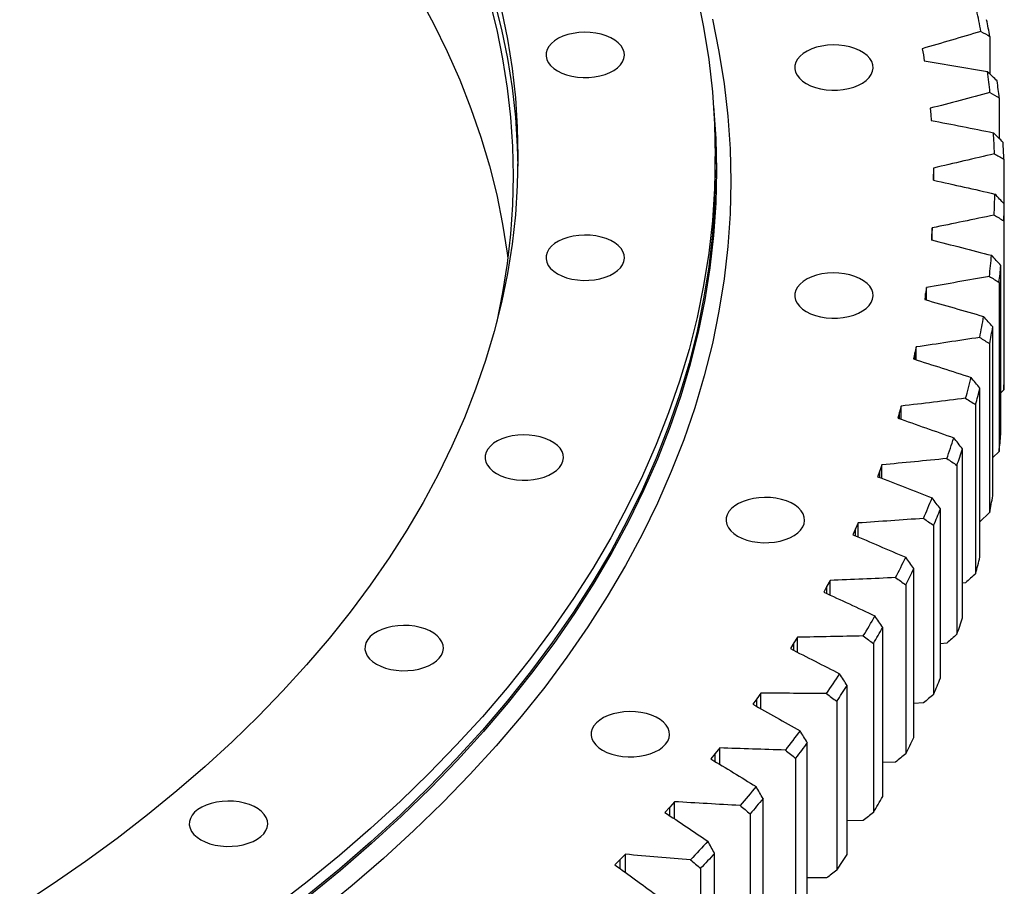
# Model space of a CAD drawing. Header units: millimetres. Extents: x 66 to 11122, y 38030 to 47056.
# Tile 16 of 17: x 7786 to 8200, y 42505 to 42869. Entities that reach past the tile are written whole.
import ezdxf

# ---------------------------------------------------------------- set-up
doc = ezdxf.new("R2010")
doc.units = ezdxf.units.MM
doc.header["$LTSCALE"] = 50

msp = doc.modelspace()

# ---------------------------------------------------------------- linework, layer by layer
at = {"color": 7, "linetype": 'Continuous', "lineweight": 25}
for p, q in [((8193.94, 42861.95), (8193.94, 42846.19)), ((8165.48, 42856.82), (8165.92, 42854.27)), ((8165.92, 42854.27), (8166.31, 42851.73)), ((8197.85, 42836.17), (8197.85, 42819.03)), ((8168.78, 42831.76), (8169.03, 42829.21)), ((8169.03, 42829.21), (8169.22, 42826.66)), ((8078.43, 42805.85), (8078.43, 42811.56)), ((8199.8, 42810.31), (8199.8, 42791.71)), ((8170.17, 42806.64), (8170.22, 42804.09)), ((8170.22, 42804.09), (8170.22, 42801.53)), ((8170.22, 42801.53), (8170.22, 42804.09)), ((8199.98, 42720.49), (8199.98, 42791.53)), ((8169.65, 42781.51), (8169.51, 42778.96)), ((8169.65, 42776.32), (8169.65, 42781.51)), ((8199.78, 42784.42), (8199.78, 42713.38)), ((8169.51, 42778.96), (8169.31, 42776.41)), ((8198.52, 42694.61), (8198.52, 42765.65)), ((8167.21, 42756.42), (8166.88, 42753.88)), ((8167.21, 42751.13), (8167.21, 42756.42)), ((8197.78, 42758.56), (8197.78, 42687.52)), ((8166.88, 42753.88), (8166.49, 42751.33)), ((8195.1, 42668.8), (8195.1, 42739.84)), ((8162.87, 42731.42), (8162.34, 42728.88)), ((8162.87, 42726), (8162.87, 42731.42)), ((8193.82, 42732.78), (8193.82, 42661.74)), ((8162.34, 42728.88), (8161.76, 42726.35)), ((8189.72, 42643.11), (8189.72, 42714.15)), ((8199.78, 42713.38), (8198.52, 42712.11)), ((8156.63, 42706.55), (8155.91, 42704.03)), ((8156.63, 42700.99), (8156.63, 42706.55)), ((8187.9, 42707.12), (8187.9, 42636.08)), ((8155.91, 42704.03), (8155.13, 42701.52)), ((8182.39, 42617.57), (8182.39, 42688.61)), ((8197.78, 42687.52), (8195.1, 42684.9)), ((8148.51, 42681.86), (8147.6, 42679.36)), ((8148.51, 42676.14), (8148.51, 42681.86)), ((8180.04, 42681.63), (8180.04, 42610.59)), ((8147.6, 42679.36), (8146.63, 42676.87)), ((8173.13, 42592.24), (8173.13, 42663.28)), ((8193.82, 42661.74), (8189.72, 42657.88)), ((8138.51, 42657.4), (8137.41, 42654.93)), ((8138.51, 42651.51), (8138.51, 42657.4)), ((8170.25, 42656.37), (8170.25, 42585.33)), ((8137.41, 42654.93), (8136.25, 42652.47)), ((8161.94, 42567.18), (8161.94, 42638.21)), ((8126.67, 42633.22), (8125.38, 42630.78)), ((8126.67, 42627.12), (8126.67, 42633.22)), ((8158.54, 42631.39), (8158.54, 42560.35)), ((8183.71, 42632.28), (8182.39, 42632.12)), ((8125.38, 42630.78), (8124.03, 42628.35)), ((8148.86, 42542.42), (8148.86, 42613.45)), ((8111.52, 42606.96), (8109.99, 42604.56)), ((8112.99, 42609.37), (8111.52, 42606.96)), ((8112.99, 42603.04), (8112.99, 42609.37)), ((8144.94, 42606.72), (8144.94, 42535.68)), ((8175.81, 42606.91), (8173.13, 42606.64)), ((8097.51, 42585.88), (8095.86, 42583.51)), ((8097.51, 42579.29), (8097.51, 42585.88)), ((8133.91, 42518.01), (8133.91, 42589.05)), ((8095.86, 42583.51), (8094.15, 42581.16)), ((8129.48, 42582.42), (8129.48, 42511.38)), ((8165.99, 42581.75), (8161.94, 42581.46)), ((8080.26, 42562.81), (8078.43, 42560.48)), ((8080.26, 42555.92), (8080.26, 42562.81)), ((8117.11, 42494.01), (8117.11, 42565.05)), ((8078.43, 42560.48), (8076.54, 42558.17)), ((8112.18, 42558.54), (8112.18, 42487.5)), ((8154.26, 42556.87), (8148.86, 42556.63)), ((8098.51, 42470.46), (8098.51, 42541.5)), ((8059.26, 42537.92), (8057.2, 42535.66)), ((8061.27, 42540.2), (8059.26, 42537.92)), ((8061.27, 42532.97), (8061.27, 42540.2)), ((8093.09, 42535.12), (8093.09, 42464.08)), ((8140.65, 42532.32), (8133.91, 42532.18)), ((8038.4, 42515.86), (8036.17, 42513.66)), ((8040.58, 42518.09), (8038.4, 42515.86)), ((8040.58, 42510.47), (8040.58, 42518.09)), ((8078.13, 42447.4), (8078.13, 42518.44)), ((8072.23, 42512.2), (8072.23, 42441.16)), ((8125.19, 42508.13), (8117.11, 42508.17))]:
    msp.add_line(p, q, dxfattribs=at)
at = {"color": 82, "linetype": 'Continuous', "lineweight": 25}
for p, q in [((8169.51, 42776.36), (8169.51, 42778.96)), ((8166.88, 42751.22), (8166.88, 42753.88)), ((8162.34, 42726.17), (8162.34, 42728.88)), ((8155.91, 42701.24), (8155.91, 42704.03)), ((8147.6, 42676.5), (8147.6, 42679.36)), ((8137.41, 42651.98), (8137.41, 42654.93)), ((8125.38, 42627.72), (8125.38, 42630.78)), ((8111.52, 42603.79), (8111.52, 42606.96)), ((8095.86, 42580.21), (8095.86, 42583.51)), ((8078.43, 42557.03), (8078.43, 42560.48)), ((8059.26, 42534.3), (8059.26, 42537.92)), ((8038.4, 42512.04), (8038.4, 42515.86))]:
    msp.add_line(p, q, dxfattribs=at)
at = {"color": 7, "linetype": 'Continuous', "lineweight": 25, "flags": 128}
for points in [[(8070.74, 42879.3), (8073.51, 42865.81), (8075.66, 42852.28), (8077.2, 42838.72), (8078.13, 42825.15), (8078.43, 42811.56), (8078.13, 42797.98), (8077.2, 42784.4), (8075.66, 42770.84), (8073.51, 42757.31), (8070.74, 42743.82), (8067.37, 42730.38), (8063.38, 42716.98), (8058.79, 42703.66), (8053.59, 42690.41), (8047.8, 42677.24), (8041.41, 42664.16), (8034.43, 42651.19), (8026.87, 42638.32), (8018.72, 42625.58), (8010, 42612.96), (8000.71, 42600.47), (7990.86, 42588.13), (7980.45, 42575.95), (7969.49, 42563.93), (7957.99, 42552.07), (7945.96, 42540.39), (7933.4, 42528.9), (7920.32, 42517.61), (7906.74, 42506.51), (7892.66, 42495.63)], [(7953.59, 42879.2), (7959.91, 42867.45), (7965.7, 42855.61), (7970.94, 42843.69), (7975.65, 42831.69), (7979.8, 42819.62), (7983.41, 42807.5), (7986.47, 42795.33), (7988.97, 42783.11), (7990.92, 42770.86), (7991.21, 42768.69)], [(7983.41, 42876.91), (7986.47, 42864.73), (7988.97, 42852.52), (7990.92, 42840.27), (7992.32, 42827.99), (7993.15, 42815.7), (7993.43, 42803.4), (7993.15, 42791.1), (7992.32, 42778.8), (7990.92, 42766.53), (7988.97, 42754.28), (7986.47, 42742.06), (7986.21, 42740.95)], [(7985.39, 42877.09), (7988.45, 42864.88), (7990.96, 42852.64), (7992.92, 42840.36), (7994.32, 42828.05), (7995.15, 42815.73), (7995.4, 42807.48)], [(7988.45, 42873.05), (7990.96, 42860.8), (7992.92, 42848.52), (7994.32, 42836.22), (7995.15, 42823.89), (7995.43, 42811.56), (7995.15, 42799.23), (7994.32, 42786.91), (7992.92, 42774.6), (7990.96, 42762.32), (7988.45, 42750.08), (7985.39, 42737.87), (7981.77, 42725.72), (7977.6, 42713.62), (7972.89, 42701.59), (7967.63, 42689.64), (7961.83, 42677.77), (7955.5, 42665.99), (7948.63, 42654.32), (7941.24, 42642.75), (7933.32, 42631.29), (7924.89, 42619.96), (7915.94, 42608.76), (7906.5, 42597.7), (7896.55, 42586.79), (7886.11, 42576.03), (7875.19, 42565.43), (7863.79, 42555), (7851.92, 42544.75), (7839.59, 42534.68), (7826.81, 42524.79), (7813.58, 42515.11), (7799.93, 42505.63), (7785.84, 42496.36)], [(8077.19, 42869.26), (8079.97, 42855.67), (8082.14, 42842.04), (8083.69, 42828.39), (8084.62, 42814.71), (8084.93, 42801.03), (8084.62, 42787.34), (8083.69, 42773.67), (8082.14, 42760.02), (8079.97, 42746.39), (8077.19, 42732.8), (8073.79, 42719.25), (8069.77, 42705.77), (8065.15, 42692.35), (8059.91, 42679), (8054.08, 42665.73), (8047.65, 42652.56), (8040.62, 42639.49), (8033, 42626.54), (8024.79, 42613.7), (8016.01, 42600.99), (8006.65, 42588.41), (7996.72, 42575.99), (7986.24, 42563.71), (7975.2, 42551.6), (7963.62, 42539.66), (7951.5, 42527.9), (7938.85, 42516.33), (7925.68, 42504.95), (7912, 42493.77)], [(8012.04, 42847.47), (8013.86, 42846.56), (8015.9, 42845.81), (8018.1, 42845.25), (8020.42, 42844.87), (8022.81, 42844.69), (8025.21, 42844.72), (8027.59, 42844.94), (8029.88, 42845.37), (8032.05, 42845.98), (8034.03, 42846.77), (8035.79, 42847.72), (8037.3, 42848.8), (8038.52, 42850), (8039.42, 42851.29), (8039.99, 42852.64), (8040.21, 42854.03), (8040.07, 42855.42), (8039.59, 42856.78), (8038.77, 42858.09), (8037.63, 42859.31), (8036.2, 42860.43), (8034.49, 42861.41), (8032.56, 42862.24), (8030.44, 42862.9), (8028.17, 42863.37), (8025.81, 42863.65), (8023.41, 42863.73), (8021.01, 42863.6), (8018.67, 42863.27), (8016.43, 42862.75), (8014.35, 42862.05), (8012.48, 42861.18), (8010.84, 42860.16), (8009.47, 42859.02), (8008.41, 42857.77), (8007.67, 42856.44), (8007.28, 42855.07), (8007.23, 42853.68), (8007.54, 42852.3), (8008.19, 42850.96), (8009.17, 42849.69), (8010.47, 42848.52), (8012.04, 42847.47)], [(8116.64, 42842.14), (8118.47, 42841.23), (8120.5, 42840.48), (8122.7, 42839.91), (8125.02, 42839.54), (8127.41, 42839.36), (8129.81, 42839.39), (8132.19, 42839.61), (8134.48, 42840.04), (8136.65, 42840.65), (8138.63, 42841.44), (8140.39, 42842.39), (8141.9, 42843.47), (8143.12, 42844.67), (8144.02, 42845.96), (8144.59, 42847.31), (8144.81, 42848.7), (8144.67, 42850.09), (8144.19, 42851.45), (8143.37, 42852.76), (8142.23, 42853.98), (8140.8, 42855.1), (8139.09, 42856.08), (8137.16, 42856.91), (8135.04, 42857.57), (8132.77, 42858.04), (8130.41, 42858.32), (8128.01, 42858.39), (8125.61, 42858.27), (8123.27, 42857.94), (8121.03, 42857.42), (8118.96, 42856.72), (8117.08, 42855.85), (8115.44, 42854.83), (8114.07, 42853.68), (8113.01, 42852.44), (8112.27, 42851.11), (8111.88, 42849.74), (8111.83, 42848.35), (8112.14, 42846.97), (8112.79, 42845.63), (8113.78, 42844.36), (8115.07, 42843.19), (8116.64, 42842.14)], [(8077.67, 42832.97), (8077.7, 42832.61), (8078.63, 42819.03), (8078.93, 42805.44), (8078.63, 42791.84), (8077.7, 42778.26), (8076.16, 42764.7), (8074.01, 42751.16), (8071.24, 42737.66), (8067.86, 42724.21), (8063.87, 42710.81), (8059.28, 42697.48), (8054.08, 42684.22), (8048.28, 42671.04), (8041.89, 42657.96), (8034.91, 42644.97), (8027.34, 42632.1), (8019.19, 42619.35), (8010.46, 42606.72), (8001.17, 42594.23), (7991.31, 42581.89), (7980.89, 42569.69), (7969.93, 42557.66), (7958.42, 42545.8), (7946.38, 42534.12), (7933.82, 42522.62), (7920.74, 42511.32), (7907.14, 42500.22)], [(8078.43, 42805.85), (8078.13, 42792.26), (8077.2, 42778.68), (8075.66, 42765.13), (8073.51, 42751.6), (8070.74, 42738.11), (8067.37, 42724.66), (8063.38, 42711.27), (8058.79, 42697.94), (8053.59, 42684.69), (8047.8, 42671.52), (8041.41, 42658.45), (8034.43, 42645.47), (8026.87, 42632.61), (8018.72, 42619.86), (8010, 42607.24), (8000.71, 42594.76), (7990.86, 42582.42), (7980.45, 42570.23), (7969.49, 42558.21), (7957.99, 42546.36), (7945.96, 42534.68), (7933.4, 42523.19), (7920.32, 42511.89), (7906.74, 42500.8)], [(8012.04, 42762.19), (8013.86, 42761.28), (8015.9, 42760.53), (8018.1, 42759.96), (8020.42, 42759.59), (8022.81, 42759.41), (8025.21, 42759.44), (8027.59, 42759.66), (8029.88, 42760.09), (8032.05, 42760.7), (8034.03, 42761.49), (8035.79, 42762.44), (8037.3, 42763.52), (8038.52, 42764.72), (8039.42, 42766.01), (8039.99, 42767.36), (8040.21, 42768.75), (8040.07, 42770.14), (8039.59, 42771.5), (8038.77, 42772.81), (8037.63, 42774.03), (8036.2, 42775.15), (8034.49, 42776.13), (8032.56, 42776.96), (8030.44, 42777.62), (8028.17, 42778.09), (8025.81, 42778.37), (8023.41, 42778.44), (8021.01, 42778.32), (8018.67, 42777.99), (8016.43, 42777.47), (8014.35, 42776.77), (8012.48, 42775.9), (8010.84, 42774.88), (8009.47, 42773.73), (8008.41, 42772.49), (8007.67, 42771.16), (8007.28, 42769.79), (8007.23, 42768.4), (8007.54, 42767.02), (8008.19, 42765.68), (8009.17, 42764.41), (8010.47, 42763.24), (8012.04, 42762.19)], [(8116.64, 42746.29), (8118.47, 42745.38), (8120.5, 42744.63), (8122.7, 42744.07), (8125.02, 42743.69), (8127.41, 42743.51), (8129.81, 42743.54), (8132.19, 42743.76), (8134.48, 42744.19), (8136.65, 42744.8), (8138.63, 42745.59), (8140.39, 42746.54), (8141.9, 42747.62), (8143.12, 42748.82), (8144.02, 42750.11), (8144.59, 42751.46), (8144.81, 42752.85), (8144.67, 42754.24), (8144.19, 42755.6), (8143.37, 42756.91), (8142.23, 42758.13), (8140.8, 42759.25), (8139.09, 42760.23), (8137.16, 42761.06), (8135.04, 42761.72), (8132.77, 42762.19), (8130.41, 42762.47), (8128.01, 42762.55), (8125.61, 42762.42), (8123.27, 42762.09), (8121.03, 42761.57), (8118.96, 42760.87), (8117.08, 42760), (8115.44, 42758.98), (8114.07, 42757.84), (8113.01, 42756.59), (8112.27, 42755.26), (8111.88, 42753.89), (8111.83, 42752.5), (8112.14, 42751.12), (8112.79, 42749.78), (8113.78, 42748.51), (8115.07, 42747.34), (8116.64, 42746.29)], [(7986.39, 42678.2), (7988.21, 42677.29), (7990.24, 42676.54), (7992.44, 42675.98), (7994.76, 42675.6), (7997.15, 42675.42), (7999.56, 42675.45), (8001.94, 42675.68), (8004.23, 42676.1), (8006.39, 42676.71), (8008.38, 42677.5), (8010.14, 42678.45), (8011.65, 42679.53), (8012.87, 42680.73), (8013.77, 42682.02), (8014.33, 42683.38), (8014.55, 42684.76), (8014.42, 42686.15), (8013.94, 42687.51), (8013.12, 42688.82), (8011.98, 42690.04), (8010.54, 42691.16), (8008.84, 42692.14), (8006.91, 42692.97), (8004.79, 42693.63), (8002.52, 42694.1), (8000.16, 42694.38), (7997.75, 42694.46), (7995.36, 42694.33), (7993.01, 42694), (7990.78, 42693.48), (7988.7, 42692.78), (7986.82, 42691.91), (7985.18, 42690.89), (7983.82, 42689.75), (7982.75, 42688.5), (7982.02, 42687.17), (7981.62, 42685.8), (7981.58, 42684.41), (7981.89, 42683.03), (7982.54, 42681.69), (7983.52, 42680.42), (7984.81, 42679.25), (7986.39, 42678.2)], [(8087.81, 42651.9), (8089.63, 42650.99), (8091.67, 42650.24), (8093.87, 42649.67), (8096.19, 42649.3), (8098.57, 42649.12), (8100.98, 42649.15), (8103.36, 42649.37), (8105.65, 42649.8), (8107.82, 42650.41), (8109.8, 42651.2), (8111.56, 42652.15), (8113.07, 42653.23), (8114.29, 42654.43), (8115.19, 42655.72), (8115.76, 42657.07), (8115.98, 42658.46), (8115.84, 42659.85), (8115.36, 42661.21), (8114.54, 42662.52), (8113.4, 42663.74), (8111.97, 42664.86), (8110.26, 42665.84), (8108.33, 42666.67), (8106.21, 42667.33), (8103.94, 42667.8), (8101.58, 42668.08), (8099.18, 42668.15), (8096.78, 42668.03), (8094.44, 42667.7), (8092.2, 42667.18), (8090.12, 42666.48), (8088.24, 42665.61), (8086.6, 42664.59), (8085.24, 42663.44), (8084.18, 42662.2), (8083.44, 42660.87), (8083.05, 42659.5), (8083, 42658.11), (8083.31, 42656.73), (8083.96, 42655.39), (8084.94, 42654.12), (8086.24, 42652.95), (8087.81, 42651.9)], [(7935.86, 42598.06), (7937.69, 42597.15), (7939.72, 42596.4), (7941.92, 42595.84), (7944.24, 42595.46), (7946.63, 42595.28), (7949.03, 42595.31), (7951.41, 42595.54), (7953.7, 42595.96), (7955.87, 42596.58), (7957.85, 42597.36), (7959.62, 42598.31), (7961.12, 42599.4), (7962.34, 42600.6), (7963.24, 42601.88), (7963.81, 42603.24), (7964.03, 42604.62), (7963.9, 42606.01), (7963.41, 42607.37), (7962.6, 42608.68), (7961.45, 42609.9), (7960.02, 42611.02), (7958.31, 42612), (7956.38, 42612.83), (7954.26, 42613.49), (7951.99, 42613.97), (7949.63, 42614.24), (7947.23, 42614.32), (7944.83, 42614.19), (7942.49, 42613.86), (7940.25, 42613.34), (7938.18, 42612.64), (7936.3, 42611.77), (7934.66, 42610.75), (7933.29, 42609.61), (7932.23, 42608.36), (7931.49, 42607.04), (7931.1, 42605.66), (7931.05, 42604.27), (7931.36, 42602.89), (7932.01, 42601.56), (7933, 42600.29), (7934.29, 42599.11), (7935.86, 42598.06)], [(8031.02, 42561.83), (8032.85, 42560.92), (8034.88, 42560.17), (8037.08, 42559.61), (8039.4, 42559.23), (8041.79, 42559.05), (8044.2, 42559.08), (8046.57, 42559.3), (8048.87, 42559.73), (8051.03, 42560.34), (8053.01, 42561.13), (8054.78, 42562.08), (8056.28, 42563.16), (8057.5, 42564.36), (8058.4, 42565.65), (8058.97, 42567), (8059.19, 42568.39), (8059.06, 42569.78), (8058.58, 42571.14), (8057.76, 42572.45), (8056.62, 42573.67), (8055.18, 42574.79), (8053.48, 42575.77), (8051.54, 42576.6), (8049.42, 42577.26), (8047.16, 42577.73), (8044.8, 42578.01), (8042.39, 42578.09), (8039.99, 42577.96), (8037.65, 42577.63), (8035.42, 42577.11), (8033.34, 42576.41), (8031.46, 42575.54), (8029.82, 42574.52), (8028.45, 42573.38), (8027.39, 42572.13), (8026.65, 42570.8), (8026.26, 42569.43), (8026.22, 42568.04), (8026.52, 42566.66), (8027.18, 42565.32), (8028.16, 42564.05), (8029.45, 42562.88), (8031.02, 42561.83)], [(8114.05, 42570.05), (8113.29, 42569.03), (8112.53, 42568.01), (8111.77, 42567), (8111, 42565.98), (8110.23, 42564.97), (8109.45, 42563.95), (8108.68, 42562.94), (8107.9, 42561.92)], [(8117.11, 42565.05), (8116.5, 42564.23), (8115.89, 42563.42), (8115.28, 42562.6), (8114.66, 42561.79), (8114.05, 42560.98), (8113.43, 42560.16), (8112.81, 42559.35), (8112.18, 42558.54)], [(8095.58, 42546.57), (8094.74, 42545.58), (8093.91, 42544.58), (8093.06, 42543.58), (8092.22, 42542.59), (8091.37, 42541.59), (8090.52, 42540.6), (8089.67, 42539.6), (8088.81, 42538.61)], [(7862, 42524.2), (7863.82, 42523.29), (7865.85, 42522.55), (7868.05, 42521.98), (7870.37, 42521.6), (7872.76, 42521.43), (7875.17, 42521.45), (7877.55, 42521.68), (7879.84, 42522.11), (7882, 42522.72), (7883.99, 42523.51), (7885.75, 42524.45), (7887.26, 42525.54), (7888.47, 42526.74), (7889.38, 42528.03), (7889.94, 42529.38), (7890.16, 42530.76), (7890.03, 42532.15), (7889.55, 42533.52), (7888.73, 42534.82), (7887.59, 42536.05), (7886.15, 42537.16), (7884.45, 42538.15), (7882.52, 42538.98), (7880.39, 42539.64), (7878.13, 42540.11), (7875.77, 42540.39), (7873.36, 42540.46), (7870.97, 42540.34), (7868.62, 42540.01), (7866.39, 42539.49), (7864.31, 42538.79), (7862.43, 42537.92), (7860.79, 42536.9), (7859.43, 42535.75), (7858.36, 42534.5), (7857.63, 42533.18), (7857.23, 42531.81), (7857.19, 42530.42), (7857.5, 42529.04), (7858.15, 42527.7), (7859.13, 42526.43), (7860.42, 42525.26), (7862, 42524.2)], [(8098.51, 42541.5), (8097.84, 42540.7), (8097.16, 42539.9), (8096.49, 42539.1), (8095.81, 42538.3), (8095.13, 42537.51), (8094.45, 42536.71), (8093.77, 42535.91), (8093.09, 42535.12)], [(8075.34, 42523.59), (8074.43, 42522.61), (8073.52, 42521.64), (8072.6, 42520.66), (8071.68, 42519.69), (8070.76, 42518.72), (8069.84, 42517.75), (8068.91, 42516.78), (8067.98, 42515.81)], [(8078.13, 42518.44), (8077.4, 42517.66), (8076.66, 42516.88), (8075.93, 42516.1), (8075.19, 42515.32), (8074.45, 42514.54), (8073.71, 42513.76), (8072.97, 42512.98), (8072.23, 42512.2)]]:
    msp.add_lwpolyline(points, dxfattribs=at)
at = {"color": 7, "linetype": 'Continuous', "lineweight": 25}
for centre, radius, start, end in [((7843.81, 42799.16), 352.36, 10.6171, 12.0781), ((7846.43, 42795.88), 353.74, 10.7646, 11.9307), ((7852.06, 42800.52), 343.99, 6.3202, 7.8048), ((7854.71, 42797.25), 345.34, 6.47, 7.655), ((7856.46, 42800.92), 339.57, 1.9754, 3.4729), ((7859.13, 42797.66), 340.9, 2.1266, 3.3218), ((7856.95, 42800.95), 339.08, 357.6155, 359.1144), ((7859.62, 42797.69), 340.41, 357.7668, 358.9631), ((7853.53, 42801.2), 342.52, 353.2739, 354.7628), ((7856.18, 42797.94), 343.86, 353.4241, 354.6125), ((7846.23, 42802.27), 349.9, 348.9831, 350.4509), ((7848.86, 42799.01), 351.27, 349.1312, 350.3028), ((7835.16, 42804.73), 361.24, 344.773, 346.21), ((7859.62, 42726.65), 340.41, 357.7668, 358.9631), ((7837.74, 42801.48), 362.66, 344.918, 346.0649), ((7856.18, 42726.9), 343.86, 353.4241, 354.6125), ((7820.46, 42809.13), 376.58, 340.6695, 342.0672), ((7822.99, 42805.9), 378.06, 340.8106, 341.9261), ((7848.86, 42727.97), 351.27, 349.1312, 350.3028), ((7802.34, 42815.98), 395.96, 336.6939, 338.0456), ((7804.79, 42812.78), 397.52, 336.8303, 337.9091), ((7781.03, 42825.75), 419.41, 332.8619, 334.1627), ((7837.74, 42730.44), 362.66, 344.918, 346.0649), ((7783.4, 42822.58), 421.05, 332.9932, 334.0314), ((7756.81, 42838.84), 446.94, 329.1843, 330.4312), ((7822.99, 42734.86), 378.06, 340.8106, 341.9261), ((7759.09, 42835.73), 448.69, 329.3102, 330.3053), ((7730.01, 42855.6), 478.55, 325.6671, 326.8584), ((7804.79, 42741.74), 397.52, 336.8303, 337.9091), ((7732.18, 42852.55), 480.43, 325.7873, 326.7382), ((7783.4, 42751.55), 421.05, 332.9932, 334.0314), ((7759.09, 42764.69), 448.69, 329.3102, 330.3053), ((7732.18, 42781.51), 480.43, 325.7873, 326.7382)]:
    msp.add_arc(centre, radius, start, end, dxfattribs=at)
for points in [[(8190.13, 42864.08), (8181.94, 42861.63), (8173.73, 42859.21), (8165.48, 42856.82)], [(8190.13, 42864.08), (8191.4, 42863.37), (8192.67, 42862.66), (8193.94, 42861.95)], [(8166.31, 42851.73), (8175.18, 42850.26), (8184.03, 42848.76), (8192.87, 42847.24)], [(8196.98, 42843.26), (8195.61, 42844.58), (8194.24, 42845.91), (8192.87, 42847.24)], [(8193.96, 42838.39), (8185.59, 42836.15), (8177.2, 42833.94), (8168.78, 42831.76)], [(8193.96, 42838.39), (8195.26, 42837.65), (8196.56, 42836.91), (8197.85, 42836.17)], [(8169.22, 42826.66), (8177.97, 42824.97), (8186.7, 42823.25), (8195.41, 42821.49)], [(8199.46, 42817.41), (8198.11, 42818.77), (8196.76, 42820.13), (8195.41, 42821.49)], [(8195.83, 42812.63), (8187.3, 42810.6), (8178.75, 42808.61), (8170.17, 42806.64)], [(8195.83, 42812.63), (8197.16, 42811.85), (8198.48, 42811.08), (8199.8, 42810.31)], [(8170.22, 42801.53), (8178.83, 42799.62), (8187.42, 42797.68), (8195.99, 42795.71)], [(8199.98, 42791.53), (8198.65, 42792.92), (8197.32, 42794.32), (8195.99, 42795.71)], [(8195.74, 42786.84), (8187.06, 42785.04), (8178.36, 42783.26), (8169.65, 42781.51)], [(8195.74, 42786.84), (8197.09, 42786.04), (8198.43, 42785.23), (8199.78, 42784.42)], [(8169.31, 42776.41), (8177.77, 42774.28), (8186.2, 42772.13), (8194.61, 42769.94)], [(8198.52, 42765.65), (8197.22, 42767.08), (8195.92, 42768.51), (8194.61, 42769.94)], [(8193.69, 42761.09), (8184.88, 42759.5), (8176.05, 42757.95), (8167.21, 42756.42)], [(8193.69, 42761.09), (8195.05, 42760.24), (8196.42, 42759.4), (8197.78, 42758.56)], [(8166.49, 42751.33), (8174.77, 42748.99), (8183.04, 42746.63), (8191.27, 42744.23)], [(8195.1, 42739.84), (8193.83, 42741.31), (8192.55, 42742.77), (8191.27, 42744.23)], [(8189.67, 42735.41), (8180.75, 42734.05), (8171.82, 42732.72), (8162.87, 42731.42)], [(8189.67, 42735.41), (8191.06, 42734.53), (8192.44, 42733.65), (8193.82, 42732.78)], [(8161.76, 42726.35), (8169.86, 42723.81), (8177.93, 42721.23), (8185.98, 42718.62)], [(8189.72, 42714.15), (8188.48, 42715.64), (8187.23, 42717.13), (8185.98, 42718.62)], [(8183.71, 42709.85), (8174.7, 42708.72), (8165.67, 42707.62), (8156.63, 42706.55)], [(8183.71, 42709.85), (8185.11, 42708.94), (8186.51, 42708.03), (8187.9, 42707.12)], [(8155.13, 42701.52), (8163.03, 42698.77), (8170.91, 42695.99), (8178.75, 42693.18)], [(8182.39, 42688.61), (8181.18, 42690.13), (8179.96, 42691.66), (8178.75, 42693.18)], [(8175.81, 42684.48), (8166.72, 42683.57), (8157.62, 42682.7), (8148.51, 42681.86)], [(8175.81, 42684.48), (8177.22, 42683.53), (8178.63, 42682.58), (8180.04, 42681.63)], [(8146.63, 42676.87), (8154.31, 42673.92), (8161.96, 42670.95), (8169.58, 42667.95)], [(8173.13, 42663.28), (8171.95, 42664.84), (8170.76, 42666.39), (8169.58, 42667.95)], [(8165.99, 42659.32), (8156.84, 42658.65), (8147.68, 42658.01), (8138.51, 42657.4)], [(8165.99, 42659.32), (8167.41, 42658.34), (8168.83, 42657.36), (8170.25, 42656.37)], [(8136.25, 42652.47), (8143.71, 42649.33), (8151.12, 42646.16), (8158.51, 42642.97)], [(8161.94, 42638.21), (8160.8, 42639.8), (8159.65, 42641.38), (8158.51, 42642.97)], [(8187.9, 42636.08), (8186.51, 42634.81), (8185.11, 42633.55), (8183.71, 42632.28)], [(8154.26, 42634.44), (8145.07, 42634.01), (8135.87, 42633.6), (8126.67, 42633.22)], [(8154.26, 42634.44), (8155.69, 42633.42), (8157.11, 42632.4), (8158.54, 42631.39)], [(8124.03, 42628.35), (8131.24, 42625.02), (8138.41, 42621.67), (8145.54, 42618.29)], [(8148.86, 42613.45), (8147.75, 42615.07), (8146.65, 42616.68), (8145.54, 42618.29)], [(8140.65, 42609.89), (8131.43, 42609.68), (8122.21, 42609.51), (8112.99, 42609.37)], [(8140.65, 42609.89), (8142.08, 42608.83), (8143.51, 42607.77), (8144.94, 42606.72)], [(8180.04, 42610.59), (8178.63, 42609.36), (8177.22, 42608.13), (8175.81, 42606.91)], [(8109.99, 42604.56), (8116.93, 42601.06), (8123.84, 42597.53), (8130.71, 42593.97)], [(8133.91, 42589.05), (8132.84, 42590.69), (8131.78, 42592.33), (8130.71, 42593.97)], [(8125.19, 42585.7), (8115.96, 42585.73), (8106.74, 42585.79), (8097.51, 42585.88)], [(8125.19, 42585.7), (8126.62, 42584.6), (8128.05, 42583.51), (8129.48, 42582.42)], [(8170.25, 42585.33), (8168.83, 42584.14), (8167.41, 42582.95), (8165.99, 42581.75)], [(8094.15, 42581.16), (8100.82, 42577.48), (8107.45, 42573.78), (8114.05, 42570.05)], [(8117.11, 42565.05), (8116.09, 42566.72), (8115.07, 42568.38), (8114.05, 42570.05)], [(8107.9, 42561.92), (8098.68, 42562.19), (8089.47, 42562.48), (8080.26, 42562.81)], [(8107.9, 42561.92), (8109.33, 42560.79), (8110.75, 42559.67), (8112.18, 42558.54)], [(8076.54, 42558.17), (8082.93, 42554.33), (8089.27, 42550.46), (8095.58, 42546.57)], [(8158.54, 42560.35), (8157.11, 42559.19), (8155.69, 42558.03), (8154.26, 42556.87)], [(8098.51, 42541.5), (8097.53, 42543.19), (8096.55, 42544.88), (8095.58, 42546.57)], [(8088.81, 42538.61), (8079.63, 42539.11), (8070.45, 42539.63), (8061.27, 42540.2)], [(8088.81, 42538.61), (8090.24, 42537.45), (8091.66, 42536.28), (8093.09, 42535.12)], [(8057.2, 42535.66), (8063.29, 42531.66), (8069.34, 42527.63), (8075.34, 42523.59)], [(8144.94, 42535.68), (8143.51, 42534.56), (8142.08, 42533.44), (8140.65, 42532.32)], [(8078.13, 42518.44), (8077.2, 42520.16), (8076.27, 42521.87), (8075.34, 42523.59)], [(8067.98, 42515.81), (8058.84, 42516.53), (8049.7, 42517.29), (8040.58, 42518.09)], [(8067.98, 42515.81), (8069.39, 42514.6), (8070.81, 42513.4), (8072.23, 42512.2)], [(8036.17, 42513.66), (8041.95, 42509.51), (8047.68, 42505.33), (8053.37, 42501.14)], [(8129.48, 42511.38), (8128.05, 42510.3), (8126.62, 42509.21), (8125.19, 42508.13)]]:
    msp.add_open_spline(points, degree=3, dxfattribs=at)

doc.saveas('drawing.dxf')
